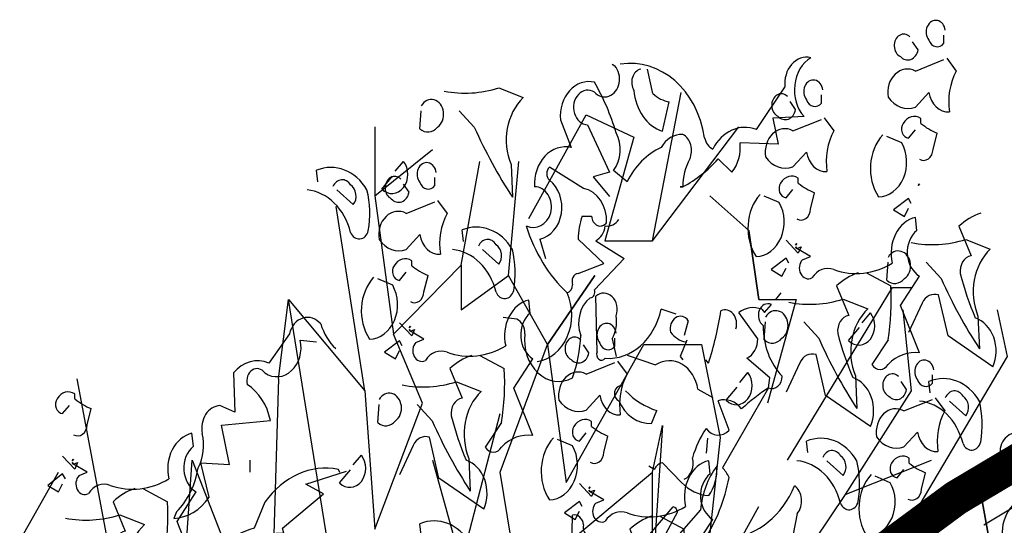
# Model space of a CAD drawing. Header units: metres. Extents: x 104013 to 108981, y 427946 to 428479.
# Tile 216 of 256: x 108871.369 to 108872.759, y 428221.114 to 428221.828. Entities that reach past the tile are written whole.
import ezdxf

# ---------------------------------------------------------------- set-up
doc = ezdxf.new("R2010")
doc.units = ezdxf.units.M
doc.layers.add('N-WE-GR-BOOM-SD', color=90, linetype='Continuous', lineweight=25)

# ---------------------------------------------------------------- blocks, each defined once
blk = doc.blocks.new('PERENLAAN')
at = {"linetype": 'Continuous', "flags": 128}
for points in [[(3.4893, 12.0898, 1.387421), (3.397, 12.0436, 0.544022), (3.4816, 12.0283), (3.4816, 12.0667)], [(3.2894, 12.059, 1.182175), (3.2356, 11.9668, 0.588394), (3.3355, 11.9975), (3.3048, 12.0359)], [(1.6537, 11.9298, -0.4021), (2.1304, 11.5839, 0.236053), (2.1765, 11.5301, -0.350769), (2.4225, 11.6223), (2.5839, 11.8222, -0.513931), (2.73, 11.9606, 0.519897), (2.6915, 11.6838), (2.5147, 11.6762), (2.5455, 11.5532), (2.3302, 11.5608, -0.233566), (2.2841, 11.4225), (2.2072, 11.484, -0.081039), (2.0074, 11.3533), (1.992, 11.3533), (2.0074, 11.3533, -0.147995), (2.0458, 11.484, 0.442368), (2.0074, 11.5993, 0.265564), (1.8844, 11.5378, 0.169403), (1.6922, 11.3764), (1.6153, 11.4302, 0.349014), (1.6307, 11.607, 0.066803), (1.5077, 11.8453, 0.501038), (1.3155, 11.6685), (1.377, 11.5378, 0.492294), (1.1694, 11.3533, -0.5), (1.2617, 11.2303, -0.4142), (1.1233, 11.1688, 0.138321), (1.3539, 10.8536, -0.529709), (1.1848, 10.5308)], [(3.497, 11.9591), (3.5508, 11.8976, 0.185669), (3.5123, 11.7054, -0.373596), (3.397, 11.7976), (3.3202, 11.7285, -0.302765), (3.1664, 11.7746, -0.609818), (3.3202, 11.8976), (3.4816, 11.9514)], [(1.6076, 11.9298), (1.623, 11.9221, -1.00415), (1.5077, 11.7992, 1.247116), (1.4692, 11.6454), (1.5922, 11.4225), (1.5, 11.3994), (1.5922, 11.3072)], [(1.7691, 11.9068, 0.54657), (1.7306, 11.8068, 0.310577), (1.892, 11.6147), (1.9305, 11.753, -0.131805), (1.8382, 11.7915), (1.8075, 11.9068)], [(0.6604, 11.8033, 0.105667), (0.9678, 11.8187), (1.1062, 11.7726, 0.355026), (1.037, 11.4574), (1.0447, 11.3037, -0.043289), (0.8295, 11.6342), (0.7449, 11.7111)], [(2.7977, 11.8089, 1.387421), (2.7054, 11.7628, 0.544022), (2.79, 11.7474), (2.79, 11.7859)], [(2.5978, 11.7782, 1.182175), (2.544, 11.6859, 0.588394), (2.6439, 11.7167), (2.6132, 11.7551)], [(0.5297, 11.7341, -1.247314), (0.6219, 11.6342, -0.380188), (0.522, 11.6265), (0.5297, 11.7111)], [(2.8054, 11.6782), (2.8592, 11.6167, 0.185669), (2.8207, 11.4246, -0.373596), (2.7054, 11.5168), (2.6286, 11.4476, -0.302765), (2.4748, 11.4937, -0.609818), (2.6286, 11.6167), (2.79, 11.6705)], [(3.3432, 11.4825, 0.535172), (3.4201, 11.5286), (3.4432, 11.6055, -0.069427), (3.3509, 11.6516), (3.3509, 11.6746, 0.38205), (3.251, 11.6516, 0.608597), (3.2817, 11.5824), (3.3202, 11.6208)], [(3.1357, 11.5978, 0.392609), (3.1126, 11.3057, 0.592926), (3.2433, 11.5593), (3.1587, 11.5901)], [(-0.0533, 11.377), (-0.061, 11.4308, -0.333328), (0.2234, 11.3385, -0.121552), (0.2311, 11.1463, -0.690201), (0.1312, 11.1386, 0.310577), (-0.1148, 11.3385)], [(0.3836, 11.4267), (0.4297, 11.4728, -0.939438), (0.3067, 11.3421), (0.3682, 11.4036)], [(0.6148, 11.42, 1.387421), (0.5225, 11.3739, 0.544022), (0.6071, 11.3586), (0.6071, 11.397)], [(1.3539, 10.8536, 0.333328), (1.3847, 10.8921, -0.5), (1.4154, 10.9459), (1.5615, 10.992), (1.4154, 11.1073, -0.099014), (1.4385, 11.2149), (1.4923, 11.2149, 0.663971), (1.5769, 11.1842, 0.376755), (1.4462, 11.3456), (1.254, 11.4455, 0.5), (1.254, 11.384, -0.682281), (1.2002, 11.1073), (1.2309, 11.0151)], [(0.4149, 11.3893, 1.182175), (0.3611, 11.2971, 0.588394), (0.4611, 11.3278), (0.4303, 11.3662)], [(2.6516, 11.2016, 0.535172), (2.7285, 11.2477), (2.7515, 11.3246, -0.069427), (2.6593, 11.3707), (2.6593, 11.3938, 0.38205), (2.5594, 11.3707, 0.608597), (2.5901, 11.3016), (2.6286, 11.34)], [(0.0313, 11.3539, -0.568253), (0.1312, 11.3616, -0.489075), (0.1466, 11.2693), (0.0543, 11.3385)], [(2.4441, 11.3169, 0.392609), (2.421, 11.0248, 0.592926), (2.5517, 11.2785), (2.4671, 11.3092)], [(0.6225, 11.2894), (0.6763, 11.2279, 0.185669), (0.6379, 11.0357, -0.373596), (0.5225, 11.1279), (0.4457, 11.0587, -0.302765), (0.2919, 11.1049, -0.609818), (0.4457, 11.2279), (0.6071, 11.2817)], [(3.6891, 11.2288, 0.100235), (3.5661, 11.1673), (3.6353, 11.0289, 0.4142), (3.5738, 10.9444, 0.044708), (3.6584, 10.7368, -0.471497), (3.7583, 10.5062), (3.5046, 10.6522), (3.4508, 10.8444, 0.343094), (3.3586, 10.806), (3.2817, 10.6676)], [(1.6461, 11.1995, -0.243835), (1.5692, 11.1688, -0.263626), (1.5154, 11.0996), (1.6768, 11.0151), (1.5077, 10.869, -0.535172), (1.4846, 10.8306, 0.371796), (1.4308, 10.6538, -0.090164), (1.3847, 10.4539, -0.594772), (1.1156, 10.6614, 0.312363), (1.0695, 10.7306), (0.9926, 10.7383)], [(3.0437, 10.9479), (3.182, 10.8864, -0.062256), (3.1667, 10.6328), (3.0744, 10.5175, 0.511307), (3.1667, 10.5175, -0.211151), (3.3435, 10.5713), (3.2358, 10.7942), (3.3435, 10.9326, -0.569229), (3.3281, 11.1478), (3.3204, 11.2093, 0.435181), (3.1897, 10.9941, -0.191376), (2.8592, 10.9633, 0.32045), (2.7362, 10.9249, -0.867294), (2.6824, 11.0094), (2.7285, 11.0248), (2.6516, 11.0633), (2.6439, 11.0709), (2.6516, 11.0633), (2.6747, 11.0709), (2.6593, 11.0402), (2.5901, 11.1017)], [(0.768, 11.0961), (0.7603, 11.1499, -0.333328), (1.0447, 11.0577, -0.121552), (1.0524, 10.8655, -0.690201), (0.9525, 10.8578, 0.310577), (0.7065, 11.0577)], [(0.8525, 11.073, -0.568253), (0.9525, 11.0807, -0.489075), (0.9678, 10.9885), (0.8756, 11.0577)], [(3.2971, 11.0904, 0.105667), (3.6046, 11.1058), (3.743, 11.0597, 0.355026), (3.6738, 10.7445), (3.6815, 10.5907, -0.043289), (3.4662, 10.9213), (3.3817, 10.9982)], [(3.1664, 11.0212, -1.247314), (3.2587, 10.9213, -0.380188), (3.1587, 10.9136), (3.1664, 10.9982)], [(0.4687, 10.8128, 0.535172), (0.5456, 10.8589), (0.5687, 10.9358, -0.069427), (0.4764, 10.9819), (0.4764, 11.0049, 0.38205), (0.3765, 10.9819, 0.608597), (0.4072, 10.9127), (0.4457, 10.9511)], [(2.9975, 10.9479, 0.100235), (2.8745, 10.8864), (2.9437, 10.7481, 0.4142), (2.8822, 10.6635, 0.044708), (2.9668, 10.456, -0.471497), (3.0667, 10.2253), (2.813, 10.3714), (2.7592, 10.5636, 0.343094), (2.667, 10.5251), (2.5901, 10.3868)], [(0.2612, 10.9281, 0.392609), (0.2381, 10.636, 0.592926), (0.3688, 10.8896), (0.2842, 10.9204)], [(1.9689, 10.7537), (1.8844, 10.7767, -0.35936), (1.5692, 10.5461, -0.872879), (1.5231, 10.5769), (1.5154, 10.8382, -0.762802), (1.6307, 10.746, -0.205246), (1.6076, 10.6384), (1.6307, 10.5538)], [(0.8608, 10.5591), (0.9992, 10.4976, -0.062256), (0.9838, 10.2439), (0.8915, 10.1286, 0.511307), (0.9838, 10.1286, -0.211151), (1.1606, 10.1824), (1.053, 10.4053), (1.1606, 10.5437, -0.569229), (1.1452, 10.7589), (1.1375, 10.8204, 0.435181), (1.0068, 10.6052, -0.191376), (0.6763, 10.5745, 0.32045), (0.5533, 10.536, -0.867294), (0.4995, 10.6206), (0.5456, 10.636), (0.4687, 10.6744), (0.4611, 10.6821), (0.4687, 10.6744), (0.4918, 10.6821), (0.4764, 10.6513), (0.4072, 10.7128)], [(2.015, 9.9773, 0.4142), (2.0612, 10.0772, -0.085083), (2.138, 10.2156, 0.409286), (2.2687, 10.2079), (2.2072, 10.3463, -0.286789), (2.3379, 10.3078, -0.035156), (2.4917, 10.4078), (2.4993, 10.4539), (2.3687, 10.5461, 0.308105), (2.4302, 10.6384), (2.3225, 10.7614, -0.220123), (2.4532, 10.7767), (2.4686, 10.7614), (2.507, 10.7998, 0.907883), (2.4609, 10.6999, 0.222046), (2.5685, 10.4616, -0.523941), (2.4917, 10.4078), (2.2303, 10.0311, -0.099014), (2.2687, 9.985, -0.106323), (2.1304, 9.6929, -0.326889), (2.1611, 9.493), (2.1534, 9.4853), (1.9382, 9.6698), (2.1073, 9.8312, -0.165176), (2.1995, 10.0388, -0.200851), (2.1534, 9.9004, -0.173203), (1.9997, 9.9619), (1.892, 10.0542, 0.236053), (1.8459, 10.0234), (1.8152, 10.0388)], [(2.6055, 10.8096, 0.105667), (2.913, 10.8249), (3.0513, 10.7788, 0.355026), (2.9822, 10.4636), (2.9899, 10.3099, -0.043289), (2.7746, 10.6405), (2.69, 10.7173)], [(2.3066, 10.6848, 0.651581), (2.222, 10.7694, -0.045349), (2.1528, 10.5234), (2.1374, 10.5388)], [(2.4748, 10.7404, -1.247314), (2.5671, 10.6405, -0.380188), (2.4671, 10.6328), (2.4748, 10.7173)], [(3.0204, 10.7137), (3.0665, 10.7599, -0.939438), (2.9435, 10.6292), (3.005, 10.6907)], [(0.0471, 10.5923, -0.140045), (-0.0374, 10.7076, 0.57489), (-0.2143, 10.6614), (-0.3296, 10.5231, 0.29335), (-0.5294, 10.4769), (-0.5217, 10.2925), (-0.6063, 10.3232, 0.477875), (-0.7062, 10.1925, -0.21463), (-0.7293, 10.0311, -0.178345), (-0.8523, 9.8235), (-0.8677, 9.7928, 0.217789), (-0.6678, 9.8927), (-0.7139, 10.0542), (-0.5525, 10.0465), (-0.5986, 10.231), (-0.3219, 10.254, 0.213028), (-0.4526, 10.4231, -0.817993), (-0.3526, 10.4769, 0.658905), (-0.1528, 10.6307), (-0.0605, 10.623)], [(1.6306, 10.6639, 1.387421), (1.5383, 10.6178, 0.544022), (1.6229, 10.6024), (1.6229, 10.6409)], [(2.0227, 10.623, -0.178345), (1.9382, 10.6691, -0.817993), (2.0381, 10.7229), (2.015, 10.6538)], [(1.4307, 10.6332, 1.182175), (1.3769, 10.5409, 0.588394), (1.4768, 10.5717), (1.4461, 10.6101)], [(0.8147, 10.5591, 0.100235), (0.6917, 10.4976), (0.7609, 10.3592, 0.4142), (0.6994, 10.2747, 0.044708), (0.7839, 10.0671, -0.471497), (0.8838, 9.8365), (0.6302, 9.9825), (0.5764, 10.1747, 0.343094), (0.4841, 10.1363), (0.4072, 9.9979)], [(1.6383, 10.5332), (1.6921, 10.4717, 0.185669), (1.6537, 10.2796, -0.373596), (1.5383, 10.3718), (1.4615, 10.3026, -0.302765), (1.3077, 10.3488, -0.609818), (1.4615, 10.4717), (1.6229, 10.5256)], [(1.6922, 10.5615), (1.8536, 10.5154, -0.510468), (2.0919, 10.4001), (2.1765, 10.3616)], [(3.4244, 10.4911, 1.387421), (3.3322, 10.445, 0.544022), (3.4167, 10.4296), (3.4167, 10.468)], [(2.3287, 10.4329), (2.3749, 10.479, -0.939438), (2.2519, 10.3483), (2.3134, 10.4098)], [(3.2246, 10.4604, 1.182175), (3.1708, 10.3681, 0.588394), (3.2707, 10.3989), (3.2399, 10.4373)], [(0.4226, 10.4207, 0.105667), (0.7301, 10.4361), (0.8685, 10.39, 0.355026), (0.7993, 10.0748), (0.807, 9.921, -0.043289), (0.5917, 10.2516), (0.5072, 10.3285)], [(3.4047, 10.3832), (3.397, 10.437, -0.333328), (3.6815, 10.3448, -0.121552), (3.6891, 10.1526, -0.690201), (3.5892, 10.1449, 0.310577), (3.3432, 10.3448)], [(3.7062, 9.762), (3.8754, 9.8466, 0.25), (4.0752, 9.7851, 0.663467), (4.0598, 9.9696, -0.148178), (4.1213, 10.0849), (4.2059, 10.0234, 0.057068), (4.2367, 10.254, -0.099014), (4.1521, 10.354), (4.2905, 10.4462)], [(-1.4332, 10.1863, 0.535172), (-1.3563, 10.2324), (-1.3332, 10.3093, -0.069427), (-1.4255, 10.3554), (-1.4255, 10.3784, 0.38205), (-1.5254, 10.3554, 0.608597), (-1.4947, 10.2862), (-1.4562, 10.3246)], [(0.2919, 10.3515, -1.247314), (0.3842, 10.2516, -0.380188), (0.2842, 10.2439), (0.2919, 10.3285)], [(1.6608, 10.4158, 0.926025), (1.6455, 10.3466, 0.286789), (1.83, 10.239), (1.8607, 10.3004, -0.120178), (1.6839, 10.3927)], [(3.4893, 10.3601, -0.568253), (3.5892, 10.3678, -0.489075), (3.6046, 10.2756), (3.5123, 10.3448)], [(3.4321, 10.3604), (3.4859, 10.2989, 0.185669), (3.4475, 10.1067, -0.373596), (3.3322, 10.199), (3.2553, 10.1298, -0.302765), (3.1016, 10.1759, -0.609818), (3.2553, 10.2989), (3.4167, 10.3527)], [(1.4845, 10.0566, 0.535172), (1.5614, 10.1028), (1.5845, 10.1796, -0.069427), (1.4922, 10.2258), (1.4922, 10.2488, 0.38205), (1.3923, 10.2258, 0.608597), (1.423, 10.1566), (1.4615, 10.195)], [(-1.0411, 9.9326), (-0.9028, 9.8711, -0.062256), (-0.9181, 9.6174), (-1.0104, 9.5021, 0.511307), (-0.9181, 9.5021, -0.211151), (-0.7413, 9.5559), (-0.8489, 9.7788), (-0.7413, 9.9172, -0.569229), (-0.7567, 10.1324), (-0.7644, 10.1939, 0.435181), (-0.8951, 9.9787, -0.191376), (-1.2256, 9.948, 0.32045), (-1.3486, 9.9095, -0.867294), (-1.4024, 9.9941), (-1.3563, 10.0095), (-1.4332, 10.0479), (-1.4409, 10.0556), (-1.4332, 10.0479), (-1.4101, 10.0556), (-1.4255, 10.0248), (-1.4947, 10.0863)], [(4.0368, 9.7697, 0.559616), (3.8523, 10.0311, -0.630219), (3.8369, 10.1771, -0.808411), (3.9676, 10.0695), (3.9292, 10.0465)], [(1.277, 10.1719, 0.392609), (1.2539, 9.8798, 0.592926), (1.3846, 10.1335), (1.3, 10.1643)], [(2.7131, 10.1023), (2.7054, 10.1562, -0.333328), (2.9899, 10.0639, -0.121552), (2.9975, 9.8717, -0.690201), (2.8976, 9.864, 0.310577), (2.6516, 10.0639)], [(2.7977, 10.0793, -0.568253), (2.8976, 10.087, -0.489075), (2.913, 9.9947), (2.8207, 10.0639)], [(0.1459, 10.044), (0.192, 10.0902, -0.939438), (0.069, 9.9595), (0.1305, 10.021)], [(1.8766, 9.803), (2.015, 9.7415, -0.062256), (1.9996, 9.4878), (1.9073, 9.3725, 0.511307), (1.9996, 9.3725, -0.211151), (2.1764, 9.4263), (2.0688, 9.6492), (2.1764, 9.7876, -0.569229), (2.161, 10.0028), (2.1533, 10.0643, 0.435181), (2.0226, 9.8491, -0.191376), (1.6921, 9.8183, 0.32045), (1.5691, 9.7799, -0.867294), (1.5153, 9.8645), (1.5614, 9.8798), (1.4845, 9.9183), (1.4768, 9.926), (1.4845, 9.9183), (1.5076, 9.926), (1.4922, 9.8952), (1.423, 9.9567)], [(3.2784, 9.8838, 0.535172), (3.3553, 9.9299), (3.3783, 10.0068, -0.069427), (3.2861, 10.0529), (3.2861, 10.076, 0.38205), (3.1861, 10.0529, 0.608597), (3.2169, 9.9837), (3.2553, 10.0222)], [(0.0702, 10.008), (0.0625, 10.0234, 0.262833), (-0.3526, 9.8697), (-0.4141, 9.7467, 0.194489), (-0.7293, 9.5237), (-0.614, 9.4469), (-0.9753, 9.1778, -0.535172), (-0.983, 9.2316), (-0.8139, 9.3854), (-0.8523, 9.4238, -0.445358), (-1.1137, 9.3162, -0.112671), (-0.86, 9.4776, 0.498764), (-0.8523, 9.616, 0.269211), (-1.1905, 9.5391), (-1.2136, 9.2701), (-0.7985, 9.0241, 0.212448), (-0.7139, 8.8165), (-0.5448, 8.7473, -0.669449), (-0.3603, 8.6013, 0.362045), (-0.5064, 8.6704, -1.319412), (-0.6371, 8.5628, 0.480621), (-0.76, 8.5167, -0.538818), (-0.737, 8.2477), (-0.76, 8.2477)], [(3.0708, 9.9991, 0.392609), (3.0478, 9.707, 0.592926), (3.1784, 9.9607), (3.0939, 9.9914)], [(-1.0872, 9.9326, 0.100235), (-1.2102, 9.8711), (-1.1411, 9.7327, 0.4142), (-1.2026, 9.6482, 0.044708), (-1.118, 9.4406, -0.471497), (-1.0181, 9.21), (-1.2717, 9.356), (-1.3256, 9.5482, 0.343094), (-1.4178, 9.5098), (-1.4947, 9.3714)], [(1.2771, 9.1163, -0.931778), (1.1771, 8.9933, -0.45929), (1.3001, 9.2854, -0.660172), (1.377, 9.516), (1.3847, 9.8082, -0.442368), (1.4462, 9.762, 0.4142), (1.4769, 9.7082), (1.6614, 9.6775, 0.219635), (1.7152, 9.616), (1.9535, 9.8466, -0.333328), (1.9766, 9.8235), (1.7306, 9.4392), (1.8536, 9.4238), (1.6845, 9.2316, 0.188675), (1.8767, 9.1086), (1.892, 9.1163), (1.8997, 9.1086, -0.420059), (2.0227, 9.4469), (2.1995, 9.3085, 0.685608), (2.2995, 9.5852), (2.2764, 9.7005, 0.263565), (2.6377, 9.9465, -0.49028), (2.6531, 9.8158), (2.6146, 9.6544, -0.205246), (2.7146, 9.6314), (2.7069, 9.5468)], [(3.6704, 9.6301), (3.8088, 9.5686, -0.062256), (3.7934, 9.315), (3.7012, 9.1996, 0.511307), (3.7934, 9.1996, -0.211151), (3.9702, 9.2535), (3.8626, 9.4764), (3.9702, 9.6148, -0.569229), (3.9549, 9.83), (3.9472, 9.8915, 0.435181), (3.8165, 9.6763, -0.191376), (3.4859, 9.6455, 0.32045), (3.3629, 9.6071, -0.867294), (3.3091, 9.6916), (3.3553, 9.707), (3.2784, 9.7454), (3.2707, 9.7531), (3.2784, 9.7454), (3.3014, 9.7531), (3.2861, 9.7224), (3.2169, 9.7839)], [(-1.4793, 9.7942, 0.105667), (-1.1718, 9.8096), (-1.0334, 9.7635, 0.355026), (-1.1026, 9.4483), (-1.0949, 9.2945, -0.043289), (-1.3102, 9.6251), (-1.3947, 9.702)], [(0.5302, 9.7135), (0.5225, 9.7673, -0.333328), (0.807, 9.675, -0.121552), (0.8147, 9.4829, -0.690201), (0.7147, 9.4752, 0.310577), (0.4687, 9.675)], [(1.8305, 9.803, 0.100235), (1.7075, 9.7415), (1.7766, 9.6031, 0.4142), (1.7151, 9.5185, 0.044708), (1.7997, 9.311, -0.471497), (1.8996, 9.0804), (1.646, 9.2264), (1.5922, 9.4186, 0.343094), (1.4999, 9.3802), (1.423, 9.2418)], [(3.4679, 9.7928, -0.032425), (3.0451, 9.4853, 0.210526), (2.7069, 9.247, 0.557053), (2.6223, 9.001, -0.431534), (2.7376, 9.0779, 0.015289), (2.3379, 8.5859, 0.162277), (2.3994, 8.5398, -0.030579), (2.7453, 8.9088, -0.355026), (2.7838, 8.8549, -0.161758), (2.6223, 8.632), (2.4686, 8.4706, -0.32045), (2.5455, 8.263, -0.099014), (2.5378, 8.1785, -0.46698), (2.4993, 8.0785), (2.2226, 7.8172)]]:
    blk.add_lwpolyline(points, format="xyb", dxfattribs=at)
for points in [[(1.1372, 11.2043), (1.4621, 11.6915), (1.73, 11.586), (1.5676, 11.0987), (1.8356, 11.0987), (1.998, 11.7971)], [(0.2683, 11.6347), (0.2683, 11.3099), (0.5931, 11.5291)], [(1.8356, 11.0987), (2.3229, 11.6347)], [(0.2683, 11.3099), (0.3739, 10.6602), (0.7555, 10.985), (0.8611, 11.4723)], [(0.7555, 10.985), (0.7555, 10.7739), (1.0235, 10.9363), (1.0804, 11.4723)], [(3.3355, 11.3595), (3.3432, 11.3672), (3.3355, 11.3595)], [(2.1604, 11.3099), (2.3797, 11.1475), (2.4365, 10.8226), (2.3797, 11.1475), (2.4365, 10.8226), (2.6477, 10.8226), (2.4853, 10.3354)], [(0.4307, 6.9815), (0.4307, 8.224), (0.0003, 9.6857), (-0.2189, 10.8226), (0.2115, 10.3922), (0.049, 11.2611)], [(3.2971, 11.2749), (3.2817, 11.298), (3.1972, 11.2442), (3.2587, 11.2134), (3.2817, 11.2518)], [(2.6439, 11.0786), (2.6516, 11.0863), (2.6439, 11.0786)], [(2.6055, 10.9941), (2.5901, 11.0171), (2.5056, 10.9633), (2.5671, 10.9326), (2.5901, 10.971)], [(0.9748, 10.0105), (1.2428, 10.6115), (1.0235, 10.9363)], [(1.2428, 10.6115), (1.5108, 10.9363), (1.2428, 10.6115), (1.3484, 9.9618), (1.7869, 10.6115), (2.1117, 10.6115), (2.2173, 10.173), (2.1117, 9.3609), (2.4365, 9.8481)], [(2.5608, 10.8536), (2.5301, 10.8229)], [(2.599, 10.0674), (3.1918, 10.8795), (3.2973, 10.8795)], [(-0.2758, 10.4491), (-0.2189, 10.8226)], [(2.9238, 9.905), (2.4853, 9.3609), (2.8669, 9.4746), (2.8101, 9.2553), (2.599, 9.0929), (2.6477, 8.8736), (3.8414, 10.5546), (3.7846, 10.7739)], [(3.2486, 10.7739), (3.2973, 10.3922), (2.9238, 9.905), (3.411, 10.0674)], [(0.2115, 10.3922), (0.2115, 10.3922), (0.2683, 9.7426), (0.5363, 10.3354), (0.3739, 10.6602)], [(0.4611, 10.6898), (0.4687, 10.6974), (0.4611, 10.6898)], [(0.4226, 10.6052), (0.4072, 10.6283), (0.3227, 10.5745), (0.3842, 10.5437), (0.4072, 10.5821)], [(2.0304, 10.6307), (1.992, 10.5538), (2.0074, 10.5384)], [(-1.1934, 9.4746), (-1.4127, 10.4491)], [(-0.2758, 10.4491), (-0.3245, 9.0929), (-0.1134, 6.6567)], [(0.5931, 10.0674), (0.5931, 10.0674), (0.7555, 9.5801), (0.9748, 10.2867)], [(1.2996, 9.637), (1.8356, 10.0105), (1.8925, 10.2298), (1.8356, 9.5233)], [(2.1457, 10.1695), (2.138, 10.1003)], [(3.7846, 9.4746), (3.679, 9.9618), (3.7846, 9.4746), (4.0607, 10.1242)], [(-1.4409, 10.0633), (-1.4332, 10.0709), (-1.4409, 10.0633)], [(-0.8118, 9.4746), (-0.763, 10.0674), (-0.4869, 9.4746)], [(-0.4382, 10.0674), (-0.4382, 10.0105)], [(-1.1934, 8.6625), (-1.0879, 9.0929), (-1.1934, 9.4746), (-1.7375, 9.6857), (-1.5183, 10.0105)], [(-0.2911, 9.7236), (-0.245, 9.7236), (-0.2527, 9.7467), (-0.0221, 9.9081), (-0.122, 9.9542), (0.1086, 10.0157)], [(0.7555, 9.5801), (0.918, 9.0929), (1.0804, 9.4746), (0.9748, 10.0105)], [(1.8356, 9.5233), (1.8356, 10.0105)], [(-1.4793, 9.9787), (-1.4947, 10.0018), (-1.5792, 9.948), (-1.5177, 9.9172), (-1.4947, 9.9556)], [(1.4768, 9.9336), (1.4845, 9.9413), (1.4768, 9.9336)], [(1.4384, 9.8491), (1.423, 9.8721), (1.3385, 9.8183), (1.4, 9.7876), (1.423, 9.826)], [(3.2707, 9.7608), (3.2784, 9.7685), (3.2707, 9.7608)]]:
    blk.add_lwpolyline(points, dxfattribs=at)

msp = doc.modelspace()

# ---------------------------------------------------------------- linework, layer by layer
at = {"const_width": 0.05, "flags": 128}
msp.add_lwpolyline([(108875.8036, 428217.8883), (108875.8036, 428219.6883, 0.9), (108871.8036, 428219.6883), (108871.8036, 428217.8883)], format="xyb", dxfattribs=at)

# ---------------------------------------------------------------- block references
at = {"layer": 'N-WE-GR-BOOM-SD', "xscale": 0.25, "yscale": 0.3, "zscale": 0.5}
msp.add_blockref('PERENLAAN', (108871.8036, 428218.1859), dxfattribs=at)

doc.saveas('drawing.dxf')
